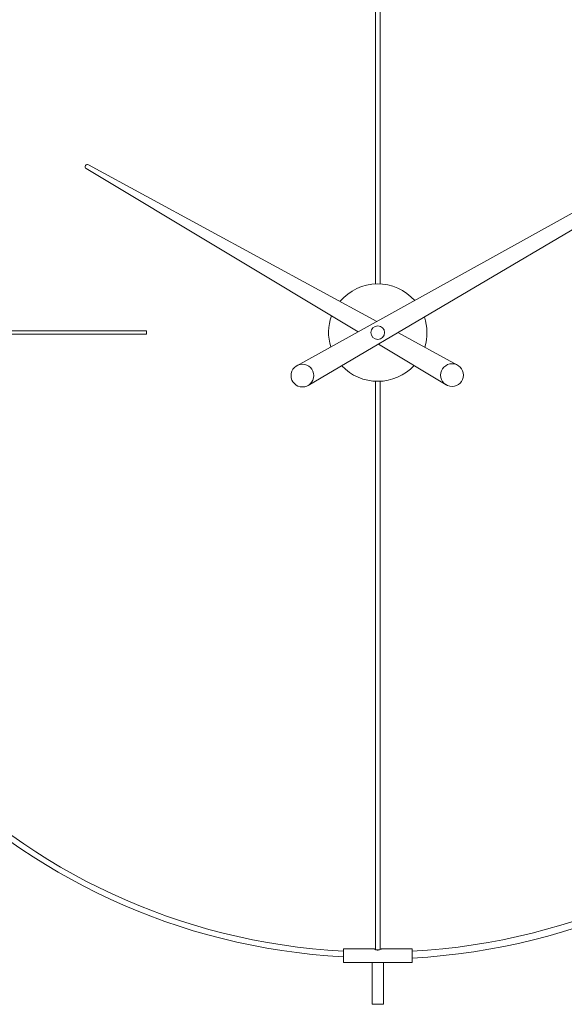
# Model space of a CAD drawing. Header units: inches. Extents: x 15 to 192, y -275 to -14.
# Tile 4 of 18: x 60 to 104, y -275 to -195. Entities that reach past the tile are written whole.
import ezdxf

# ---------------------------------------------------------------- set-up
doc = ezdxf.new("R2010")
doc.units = ezdxf.units.IN
doc.header["$MEASUREMENT"] = 0
doc.layers.add('Capa 1', color=7, linetype='Continuous')

# ---------------------------------------------------------------- blocks, each defined once
blk = doc.blocks.new('block 4')
at = {"layer": 'Capa 1', "color": 250, "lineweight": 5}
for points in [[(88.49, -170.609), (88.49, -216.538)], [(88.862, -170.609), (88.862, -216.538)], [(130.381, -196.417), (82.141, -223.142)], [(83.065, -224.727), (130.567, -196.734)], [(87.085, -220.404), (65.122, -207.214)], [(65.306, -206.896), (88.614, -219.556)], [(70.003, -220.327), (39.678, -220.327)], [(70.003, -220.327), (70.003, -220.602)], [(70.003, -220.602), (39.678, -220.602)], [(90.294, -220.468), (95.124, -223.093)], [(94.203, -224.68), (88.729, -221.391)], [(88.49, -224.391), (88.49, -270.319)], [(88.862, -224.391), (88.862, -270.319)], [(85.902, -270.252), (88.354, -270.252)], [(85.902, -271.352), (85.902, -270.252)], [(88.358, -270.255), (88.354, -270.252)], [(88.482, -270.318), (88.439, -270.295), (88.401, -270.28), (88.375, -270.266), (88.358, -270.255)], [(88.534, -270.334), (88.482, -270.318)], [(88.589, -270.347), (88.534, -270.334)], [(88.575, -270.345), (88.777, -270.345)], [(88.767, -270.347), (88.708, -270.354), (88.65, -270.354), (88.589, -270.347)], [(88.636, -270.352), (88.716, -270.352)], [(88.821, -270.334), (88.767, -270.347)], [(88.994, -270.255), (88.976, -270.266), (88.952, -270.28), (88.916, -270.295), (88.872, -270.315), (88.821, -270.334)], [(89, -270.252), (88.994, -270.255)], [(89, -270.252), (91.45, -270.252)], [(91.45, -271.352), (91.45, -270.252)], [(85.902, -271.352), (88.213, -271.352)], [(89.135, -271.352), (88.213, -271.352)], [(89.139, -271.352), (89.139, -274.738), (88.213, -274.738), (88.213, -271.352)], [(89.139, -271.352), (91.45, -271.352)]]:
    blk.add_lwpolyline(points, dxfattribs=at)
for points in [[(37.552, -219.552), (37.976, -193.039), (59.05, -171.277), (85.89, -169.826)], [(139.799, -219.924), (139.512, -193.25), (118.362, -171.377), (91.458, -169.928)], [(85.89, -170.409), (59.243, -171.864), (38.325, -193.569), (38.106, -219.985)], [(139.247, -220.034), (139.017, -193.625), (118.103, -171.933), (91.463, -170.477)], [(65.059, -206.965), (65.106, -206.876), (65.218, -206.847), (65.306, -206.896)], [(65.122, -207.214), (65.035, -207.162), (65.009, -207.05), (65.059, -206.965)], [(88.63, -216.528), (87.47, -216.542), (86.377, -217.057), (85.631, -217.935)], [(91.661, -217.866), (90.897, -217.005), (89.79, -216.518), (88.63, -216.528)], [(84.88, -221.626), (84.623, -220.804), (84.645, -219.926), (84.942, -219.117)], [(92.467, -221.647), (92.723, -220.852), (92.713, -219.994), (92.442, -219.202)], [(85.89, -270.902), (59.012, -269.451), (37.915, -247.63), (37.552, -221.059)], [(38.079, -220.943), (38.298, -247.362), (59.243, -268.993), (85.89, -270.452)], [(91.458, -271.003), (118.362, -269.55), (139.512, -247.678), (139.799, -221.005)], [(91.463, -270.452), (118.103, -268.995), (139.017, -247.304), (139.247, -220.893)], [(85.761, -223.141), (86.518, -223.948), (87.58, -224.403), (88.688, -224.401)], [(88.688, -224.401), (89.8, -224.397), (90.858, -223.933), (91.608, -223.123)]]:
    blk.add_open_spline(points, degree=3, dxfattribs=at)
for points in [[(88.123, -220.464), (88.123, -220.766), (88.371, -221.013), (88.678, -221.013), (88.983, -221.013), (89.234, -220.766), (89.234, -220.464), (89.234, -220.162), (88.983, -219.916), (88.678, -219.916), (88.371, -219.916), (88.123, -220.162), (88.123, -220.464)], [(81.668, -223.943), (81.668, -224.448), (82.083, -224.858), (82.59, -224.858), (83.101, -224.858), (83.515, -224.448), (83.515, -223.943), (83.515, -223.438), (83.101, -223.026), (82.59, -223.026), (82.083, -223.026), (81.668, -223.438), (81.668, -223.943)], [(93.756, -223.896), (93.756, -224.401), (94.171, -224.811), (94.683, -224.811), (95.191, -224.811), (95.607, -224.401), (95.607, -223.896), (95.607, -223.391), (95.191, -222.981), (94.683, -222.981), (94.171, -222.981), (93.756, -223.391), (93.756, -223.896)]]:
    blk.add_open_spline(points, degree=3, knots=[0, 0, 0, 0, 1, 1, 1, 2, 2, 2, 3, 3, 3, 4, 4, 4, 4], dxfattribs=at)

msp = doc.modelspace()

# ---------------------------------------------------------------- block references
at = {"layer": 'Capa 1'}
msp.add_blockref('block 4', (0, 0), dxfattribs=at)

doc.saveas('drawing.dxf')
